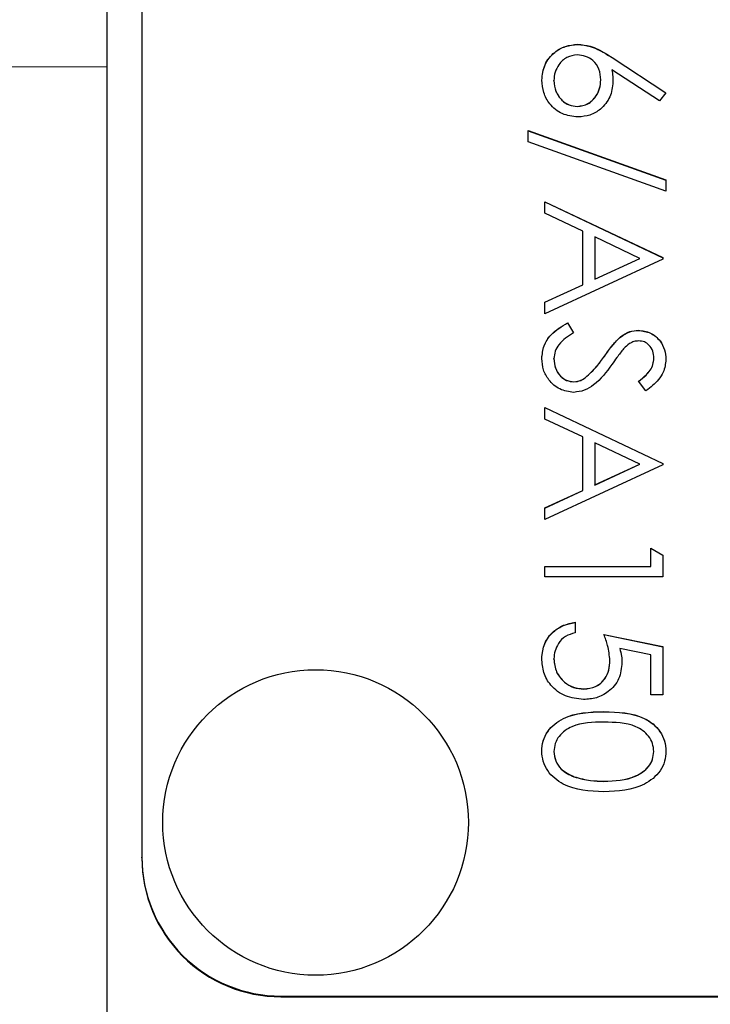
# Model space of a CAD drawing. Header units: millimetres. Extents: x 589 to 2891, y 103 to 1967.
# Tile 6 of 26: x 1381 to 1391, y 1043 to 1057. Entities that reach past the tile are written whole.
import ezdxf

# ---------------------------------------------------------------- set-up
doc = ezdxf.new("R2010")
doc.units = ezdxf.units.MM

msp = doc.modelspace()

# ---------------------------------------------------------------- linework, layer by layer
at = {"color": 7, "linetype": 'Continuous', "lineweight": 25}
for p, q in [((1382.438, 1056.108), (1382.438, 1103.119)), ((1382.938, 1100.713), (1382.938, 1044.726)), ((1389.212, 1056.43), (1389.212, 1056.432)), ((1389.706, 1056.242), (1390.482, 1055.735)), ((1389.706, 1056.24), (1389.706, 1056.242)), ((1389.706, 1056.24), (1390.48, 1055.733)), ((1382.438, 1056.108), (1375.937, 1056.094)), ((1382.438, 1042.126), (1382.438, 1056.108)), ((1390.389, 1055.617), (1389.702, 1056.066)), ((1389.702, 1056.064), (1389.702, 1056.066)), ((1388.869, 1055.907), (1388.869, 1055.909)), ((1389.544, 1055.92), (1389.544, 1055.922)), ((1390.482, 1055.735), (1390.389, 1055.617)), ((1389.206, 1055.536), (1389.206, 1055.539)), ((1388.498, 1055.19), (1390.482, 1054.479)), ((1388.498, 1055.029), (1388.498, 1055.19)), ((1388.498, 1055.188), (1390.482, 1054.477)), ((1390.482, 1054.318), (1388.498, 1055.029)), ((1390.482, 1054.479), (1390.482, 1054.318)), ((1388.738, 1054.166), (1390.438, 1053.36)), ((1388.738, 1053.999), (1388.738, 1054.166)), ((1388.738, 1054.164), (1390.438, 1053.357)), ((1389.283, 1053.741), (1388.738, 1053.999)), ((1389.283, 1052.97), (1389.283, 1053.741)), ((1389.457, 1053.658), (1389.457, 1053.051)), ((1390.107, 1053.35), (1389.457, 1053.658)), ((1390.438, 1053.338), (1388.738, 1052.553)), ((1389.457, 1053.051), (1390.107, 1053.35)), ((1389.457, 1053.049), (1390.107, 1053.348)), ((1390.107, 1053.348), (1390.107, 1053.35)), ((1390.438, 1053.36), (1390.438, 1053.338)), ((1389.457, 1053.049), (1389.457, 1053.051)), ((1388.738, 1052.719), (1389.283, 1052.97)), ((1388.738, 1052.717), (1389.283, 1052.968)), ((1389.283, 1052.968), (1389.283, 1052.97)), ((1388.738, 1052.553), (1388.738, 1052.719)), ((1389.066, 1052.423), (1389.152, 1052.279)), ((1389.066, 1052.42), (1389.066, 1052.423)), ((1389.066, 1052.42), (1389.152, 1052.277)), ((1390.085, 1052.312), (1390.085, 1052.314)), ((1389.826, 1052.217), (1389.826, 1052.219)), ((1388.869, 1051.904), (1388.869, 1051.906)), ((1389.595, 1051.938), (1389.595, 1051.94)), ((1390.307, 1051.91), (1390.307, 1051.912)), ((1389.157, 1051.571), (1389.157, 1051.573)), ((1389.324, 1051.632), (1389.324, 1051.634)), ((1390.194, 1051.442), (1390.089, 1051.58)), ((1388.738, 1051.202), (1390.438, 1050.396)), ((1388.738, 1051.036), (1388.738, 1051.202)), ((1388.738, 1051.2), (1390.438, 1050.394)), ((1389.283, 1050.778), (1388.738, 1051.036)), ((1389.283, 1050.007), (1389.283, 1050.778)), ((1390.107, 1050.387), (1389.457, 1050.695)), ((1389.457, 1050.695), (1389.457, 1050.087)), ((1390.438, 1050.374), (1388.738, 1049.59)), ((1389.457, 1050.087), (1390.107, 1050.387)), ((1389.457, 1050.085), (1390.107, 1050.385)), ((1390.107, 1050.385), (1390.107, 1050.387)), ((1390.438, 1050.396), (1390.438, 1050.374)), ((1389.457, 1050.085), (1389.457, 1050.087)), ((1388.738, 1049.756), (1389.283, 1050.007)), ((1388.738, 1049.754), (1389.283, 1050.005)), ((1389.283, 1050.005), (1389.283, 1050.007)), ((1388.738, 1049.59), (1388.738, 1049.756)), ((1390.264, 1048.914), (1390.264, 1049.176)), ((1390.264, 1049.176), (1390.438, 1049.076)), ((1390.264, 1049.174), (1390.438, 1049.074)), ((1390.438, 1049.076), (1390.438, 1048.762)), ((1388.738, 1048.914), (1390.264, 1048.914)), ((1388.738, 1048.762), (1388.738, 1048.914)), ((1388.738, 1048.912), (1390.264, 1048.912)), ((1390.264, 1048.912), (1390.264, 1048.914)), ((1390.438, 1048.762), (1388.738, 1048.762)), ((1389.174, 1048.108), (1389.174, 1047.956)), ((1389.588, 1047.934), (1390.438, 1047.76)), ((1389.588, 1047.932), (1390.438, 1047.757)), ((1390.438, 1047.76), (1390.438, 1047.062)), ((1390.264, 1047.64), (1389.816, 1047.732)), ((1389.816, 1047.73), (1389.816, 1047.732)), ((1390.264, 1047.062), (1390.264, 1047.64)), ((1388.869, 1047.579), (1388.869, 1047.581)), ((1389.675, 1047.557), (1389.675, 1047.559)), ((1389.3, 1047.147), (1389.3, 1047.15)), ((1390.438, 1047.062), (1390.264, 1047.062)), ((1389.587, 1046.82), (1389.587, 1046.823)), ((1388.869, 1046.247), (1388.869, 1046.249)), ((1390.307, 1046.247), (1390.307, 1046.249)), ((1389.161, 1045.883), (1389.161, 1045.885)), ((1389.588, 1045.818), (1389.588, 1045.82)), ((1382.938, 1044.715), (1382.938, 1044.726)), ((1384.938, 1042.726), (1396.538, 1042.726)), ((1384.938, 1042.715), (1384.938, 1042.726)), ((1384.938, 1042.715), (1400.938, 1042.715))]:
    msp.add_line(p, q, dxfattribs=at)
msp.add_circle((1385.438, 1045.226), 2.2, dxfattribs=at)
for centre in [(1384.938, 1044.726), (1384.938, 1044.715)]:
    msp.add_arc(centre, 2, 180.0067, 270.0067, dxfattribs=at)
for points, knots in [([(1388.694, 1055.917), (1388.703, 1055.993), (1388.722, 1056.145), (1388.86, 1056.317), (1389.033, 1056.414), (1389.152, 1056.426), (1389.212, 1056.432)], [0, 0, 0, 0, 0.27967, 0.559085, 0.779558, 1, 1, 1, 1]), ([(1388.694, 1055.915), (1388.703, 1055.991), (1388.722, 1056.143), (1388.86, 1056.315), (1389.033, 1056.412), (1389.152, 1056.424), (1389.212, 1056.43)], [0, 0, 0, 0, 0.2796696, 0.5590848, 0.7795576, 1, 1, 1, 1]), ([(1389.212, 1056.432), (1389.273, 1056.426), (1389.373, 1056.416), (1389.503, 1056.362), (1389.606, 1056.306), (1389.673, 1056.263), (1389.706, 1056.242)], [0, 0, 0, 0, 0.339374, 0.559486, 0.779731, 1, 1, 1, 1]), ([(1389.212, 1056.43), (1389.273, 1056.424), (1389.373, 1056.414), (1389.503, 1056.36), (1389.606, 1056.304), (1389.673, 1056.261), (1389.706, 1056.24)], [0, 0, 0, 0, 0.339374, 0.559486, 0.779731, 1, 1, 1, 1]), ([(1389.206, 1056.279), (1389.154, 1056.272), (1389.049, 1056.258), (1388.941, 1056.151), (1388.878, 1056.032), (1388.872, 1055.95), (1388.869, 1055.909)], [0, 0, 0, 0, 0.279059, 0.55882, 0.779303, 1, 1, 1, 1]), ([(1389.544, 1055.922), (1389.54, 1055.974), (1389.531, 1056.077), (1389.442, 1056.196), (1389.327, 1056.268), (1389.246, 1056.276), (1389.206, 1056.279)], [0, 0, 0, 0, 0.280127, 0.559515, 0.779719, 1, 1, 1, 1]), ([(1389.702, 1056.066), (1389.708, 1056.034), (1389.717, 1055.975), (1389.718, 1055.916), (1389.719, 1055.89)], [0, 0, 0, 0, 0.5599103, 1, 1, 1, 1]), ([(1389.702, 1056.064), (1389.708, 1056.031), (1389.717, 1055.973), (1389.718, 1055.914), (1389.719, 1055.888)], [0, 0, 0, 0, 0.55991, 1, 1, 1, 1]), ([(1389.215, 1055.386), (1389.137, 1055.395), (1388.982, 1055.412), (1388.809, 1055.557), (1388.712, 1055.734), (1388.7, 1055.856), (1388.694, 1055.917)], [0, 0, 0, 0, 0.279631, 0.55896, 0.779478, 1, 1, 1, 1]), ([(1388.869, 1055.909), (1388.874, 1055.857), (1388.884, 1055.752), (1388.972, 1055.631), (1389.083, 1055.551), (1389.165, 1055.543), (1389.206, 1055.539)], [0, 0, 0, 0, 0.280018, 0.559853, 0.779987, 1, 1, 1, 1]), ([(1388.869, 1055.907), (1388.874, 1055.855), (1388.884, 1055.75), (1388.972, 1055.629), (1389.083, 1055.549), (1389.165, 1055.541), (1389.206, 1055.536)], [0, 0, 0, 0, 0.280018, 0.559853, 0.779987, 1, 1, 1, 1]), ([(1389.206, 1055.539), (1389.259, 1055.546), (1389.366, 1055.562), (1389.473, 1055.674), (1389.535, 1055.797), (1389.541, 1055.88), (1389.544, 1055.922)], [0, 0, 0, 0, 0.278754, 0.558605, 0.779147, 1, 1, 1, 1]), ([(1389.206, 1055.536), (1389.259, 1055.544), (1389.366, 1055.56), (1389.473, 1055.671), (1389.535, 1055.794), (1389.541, 1055.878), (1389.544, 1055.92)], [0, 0, 0, 0, 0.278754, 0.558605, 0.779147, 1, 1, 1, 1]), ([(1389.719, 1055.89), (1389.71, 1055.816), (1389.693, 1055.667), (1389.557, 1055.501), (1389.391, 1055.401), (1389.274, 1055.391), (1389.215, 1055.386)], [0, 0, 0, 0, 0.279638, 0.559326, 0.779527, 1, 1, 1, 1]), ([(1388.694, 1051.906), (1388.701, 1051.969), (1388.713, 1052.094), (1388.841, 1052.288), (1388.981, 1052.372), (1389.066, 1052.423)], [0, 0, 0, 0, 0.27988, 0.559666, 1, 1, 1, 1]), ([(1388.694, 1051.904), (1388.701, 1051.967), (1388.713, 1052.092), (1388.841, 1052.286), (1388.981, 1052.369), (1389.066, 1052.42)], [0, 0, 0, 0, 0.27988, 0.559666, 1, 1, 1, 1]), ([(1389.826, 1052.219), (1389.87, 1052.249), (1389.949, 1052.302), (1390.043, 1052.31), (1390.085, 1052.314)], [0, 0, 0, 0, 0.55984, 1, 1, 1, 1]), ([(1389.826, 1052.217), (1389.87, 1052.246), (1389.949, 1052.3), (1390.043, 1052.308), (1390.085, 1052.312)], [0, 0, 0, 0, 0.55984, 1, 1, 1, 1]), ([(1390.085, 1052.314), (1390.145, 1052.306), (1390.266, 1052.292), (1390.397, 1052.176), (1390.469, 1052.037), (1390.478, 1051.942), (1390.482, 1051.895)], [0, 0, 0, 0, 0.279553, 0.558798, 0.779378, 1, 1, 1, 1]), ([(1390.085, 1052.312), (1390.145, 1052.304), (1390.266, 1052.289), (1390.397, 1052.173), (1390.469, 1052.035), (1390.478, 1051.94), (1390.482, 1051.893)], [0, 0, 0, 0, 0.279553, 0.558798, 0.779378, 1, 1, 1, 1]), ([(1389.152, 1052.279), (1389.074, 1052.228), (1388.966, 1052.158), (1388.88, 1052.014), (1388.872, 1051.942), (1388.869, 1051.906)], [0, 0, 0, 0, 0.559321, 0.779782, 1, 1, 1, 1]), ([(1389.595, 1051.94), (1389.634, 1051.996), (1389.704, 1052.094), (1389.789, 1052.181), (1389.826, 1052.219)], [0, 0, 0, 0, 0.560413, 1, 1, 1, 1]), ([(1389.595, 1051.938), (1389.634, 1051.993), (1389.704, 1052.092), (1389.789, 1052.179), (1389.826, 1052.217)], [0, 0, 0, 0, 0.560413, 1, 1, 1, 1]), ([(1390.092, 1052.161), (1390.068, 1052.159), (1390.021, 1052.155), (1389.943, 1052.118), (1389.899, 1052.075), (1389.872, 1052.049)], [0, 0, 0, 0, 0.279946, 0.559774, 1, 1, 1, 1]), ([(1390.307, 1051.912), (1390.305, 1051.946), (1390.299, 1052.015), (1390.246, 1052.098), (1390.173, 1052.153), (1390.119, 1052.158), (1390.092, 1052.161)], [0, 0, 0, 0, 0.280274, 0.559931, 0.77992, 1, 1, 1, 1]), ([(1389.872, 1052.049), (1389.84, 1052.007), (1389.782, 1051.932), (1389.727, 1051.855), (1389.703, 1051.821)], [0, 0, 0, 0, 0.559906, 1, 1, 1, 1]), ([(1389.154, 1051.42), (1389.085, 1051.43), (1388.946, 1051.449), (1388.798, 1051.585), (1388.708, 1051.742), (1388.699, 1051.851), (1388.694, 1051.906)], [0, 0, 0, 0, 0.279183, 0.559085, 0.779446, 1, 1, 1, 1]), ([(1388.869, 1051.906), (1388.873, 1051.86), (1388.882, 1051.769), (1388.951, 1051.657), (1389.049, 1051.586), (1389.121, 1051.577), (1389.157, 1051.573)], [0, 0, 0, 0, 0.2802764, 0.5601478, 0.7801531, 1, 1, 1, 1]), ([(1388.869, 1051.904), (1388.873, 1051.858), (1388.882, 1051.767), (1388.951, 1051.655), (1389.049, 1051.584), (1389.121, 1051.575), (1389.157, 1051.571)], [0, 0, 0, 0, 0.2802764, 0.5601478, 0.7801531, 1, 1, 1, 1]), ([(1389.324, 1051.634), (1389.38, 1051.686), (1389.48, 1051.78), (1389.56, 1051.891), (1389.595, 1051.94)], [0, 0, 0, 0, 0.559496, 1, 1, 1, 1]), ([(1389.324, 1051.632), (1389.38, 1051.684), (1389.48, 1051.778), (1389.56, 1051.889), (1389.595, 1051.938)], [0, 0, 0, 0, 0.559496, 1, 1, 1, 1]), ([(1390.089, 1051.58), (1390.126, 1051.609), (1390.186, 1051.658), (1390.259, 1051.737), (1390.3, 1051.821), (1390.305, 1051.882), (1390.307, 1051.912)], [0, 0, 0, 0, 0.340409, 0.560482, 0.78018, 1, 1, 1, 1]), ([(1390.089, 1051.578), (1390.126, 1051.607), (1390.186, 1051.656), (1390.259, 1051.735), (1390.3, 1051.819), (1390.305, 1051.879), (1390.307, 1051.91)], [0, 0, 0, 0, 0.340409, 0.560482, 0.78018, 1, 1, 1, 1]), ([(1390.482, 1051.895), (1390.474, 1051.831), (1390.462, 1051.726), (1390.38, 1051.603), (1390.292, 1051.516), (1390.227, 1051.467), (1390.194, 1051.442)], [0, 0, 0, 0, 0.338729, 0.558835, 0.779344, 1, 1, 1, 1]), ([(1389.703, 1051.821), (1389.624, 1051.714), (1389.514, 1051.566), (1389.31, 1051.439), (1389.206, 1051.427), (1389.154, 1051.42)], [0, 0, 0, 0, 0.560115, 0.780284, 1, 1, 1, 1]), ([(1389.157, 1051.573), (1389.191, 1051.577), (1389.251, 1051.584), (1389.302, 1051.619), (1389.324, 1051.634)], [0, 0, 0, 0, 0.55899, 1, 1, 1, 1]), ([(1389.157, 1051.571), (1389.191, 1051.575), (1389.251, 1051.582), (1389.302, 1051.617), (1389.324, 1051.632)], [0, 0, 0, 0, 0.55899, 1, 1, 1, 1]), ([(1388.694, 1047.59), (1388.702, 1047.663), (1388.717, 1047.808), (1388.847, 1047.973), (1389.005, 1048.075), (1389.118, 1048.097), (1389.174, 1048.108)], [0, 0, 0, 0, 0.279625, 0.559019, 0.77938, 1, 1, 1, 1]), ([(1388.694, 1047.588), (1388.702, 1047.66), (1388.717, 1047.806), (1388.847, 1047.971), (1389.005, 1048.073), (1389.118, 1048.095), (1389.174, 1048.106)], [0, 0, 0, 0, 0.279625, 0.559019, 0.77938, 1, 1, 1, 1]), ([(1389.174, 1047.956), (1389.126, 1047.943), (1389.03, 1047.916), (1388.933, 1047.813), (1388.879, 1047.697), (1388.872, 1047.62), (1388.869, 1047.581)], [0, 0, 0, 0, 0.28005, 0.559166, 0.779583, 1, 1, 1, 1]), ([(1389.675, 1047.559), (1389.668, 1047.631), (1389.654, 1047.76), (1389.608, 1047.881), (1389.588, 1047.934)], [0, 0, 0, 0, 0.559416, 1, 1, 1, 1]), ([(1389.816, 1047.732), (1389.827, 1047.695), (1389.845, 1047.63), (1389.848, 1047.562), (1389.849, 1047.532)], [0, 0, 0, 0, 0.560064, 1, 1, 1, 1]), ([(1389.816, 1047.73), (1389.827, 1047.693), (1389.845, 1047.627), (1389.848, 1047.56), (1389.849, 1047.53)], [0, 0, 0, 0, 0.560064, 1, 1, 1, 1]), ([(1389.293, 1046.997), (1389.205, 1047.007), (1389.029, 1047.027), (1388.824, 1047.18), (1388.71, 1047.381), (1388.7, 1047.52), (1388.694, 1047.59)], [0, 0, 0, 0, 0.279864, 0.559271, 0.779424, 1, 1, 1, 1]), ([(1388.869, 1047.581), (1388.876, 1047.517), (1388.891, 1047.39), (1389.007, 1047.248), (1389.15, 1047.162), (1389.25, 1047.154), (1389.3, 1047.15)], [0, 0, 0, 0, 0.279617, 0.559357, 0.779559, 1, 1, 1, 1]), ([(1388.869, 1047.579), (1388.876, 1047.515), (1388.891, 1047.388), (1389.007, 1047.246), (1389.15, 1047.159), (1389.25, 1047.151), (1389.3, 1047.147)], [0, 0, 0, 0, 0.279617, 0.559357, 0.779559, 1, 1, 1, 1]), ([(1389.849, 1047.532), (1389.841, 1047.451), (1389.824, 1047.288), (1389.671, 1047.109), (1389.484, 1047.01), (1389.357, 1047.001), (1389.293, 1046.997)], [0, 0, 0, 0, 0.279688, 0.559025, 0.779292, 1, 1, 1, 1]), ([(1389.3, 1047.15), (1389.359, 1047.156), (1389.476, 1047.168), (1389.604, 1047.283), (1389.667, 1047.421), (1389.672, 1047.513), (1389.675, 1047.559)], [0, 0, 0, 0, 0.279539, 0.5586168, 0.7790473, 1, 1, 1, 1]), ([(1389.3, 1047.147), (1389.359, 1047.154), (1389.476, 1047.166), (1389.604, 1047.281), (1389.667, 1047.419), (1389.672, 1047.511), (1389.675, 1047.557)], [0, 0, 0, 0, 0.279539, 0.558617, 0.779047, 1, 1, 1, 1]), ([(1388.694, 1046.254), (1388.698, 1046.304), (1388.706, 1046.403), (1388.795, 1046.584), (1389.081, 1046.807), (1389.385, 1046.816), (1389.587, 1046.823)], [0, 0, 0, 0, 0.125551, 0.25109, 0.50025, 1, 1, 1, 1]), ([(1388.694, 1046.252), (1388.698, 1046.302), (1388.706, 1046.401), (1388.795, 1046.582), (1389.081, 1046.805), (1389.385, 1046.814), (1389.587, 1046.82)], [0, 0, 0, 0, 0.125551, 0.25109, 0.50025, 1, 1, 1, 1]), ([(1389.587, 1046.823), (1389.79, 1046.816), (1390.044, 1046.808), (1390.3, 1046.649), (1390.401, 1046.539), (1390.469, 1046.403), (1390.478, 1046.304), (1390.482, 1046.254)], [0, 0, 0, 0, 0.498702, 0.624177, 0.749467, 0.874745, 1, 1, 1, 1]), ([(1389.587, 1046.82), (1389.79, 1046.814), (1390.044, 1046.806), (1390.3, 1046.647), (1390.401, 1046.537), (1390.469, 1046.401), (1390.478, 1046.302), (1390.482, 1046.252)], [0, 0, 0, 0, 0.498702, 0.624177, 0.749467, 0.874745, 1, 1, 1, 1]), ([(1389.588, 1046.67), (1389.429, 1046.669), (1389.191, 1046.667), (1388.959, 1046.504), (1388.881, 1046.366), (1388.873, 1046.288), (1388.869, 1046.249)], [0, 0, 0, 0, 0.500291, 0.749086, 0.874606, 1, 1, 1, 1]), ([(1390.307, 1046.249), (1390.303, 1046.288), (1390.296, 1046.366), (1390.236, 1046.47), (1390.152, 1046.552), (1389.945, 1046.665), (1389.747, 1046.668), (1389.588, 1046.67)], [0, 0, 0, 0, 0.125139, 0.250418, 0.375519, 0.500847, 1, 1, 1, 1]), ([(1389.587, 1045.668), (1389.383, 1045.677), (1389.077, 1045.692), (1388.796, 1045.923), (1388.707, 1046.104), (1388.698, 1046.204), (1388.694, 1046.254)], [0, 0, 0, 0, 0.4994065, 0.7487427, 0.8743724, 1, 1, 1, 1]), ([(1388.869, 1046.249), (1388.875, 1046.203), (1388.886, 1046.11), (1388.983, 1045.967), (1389.093, 1045.916), (1389.161, 1045.885)], [0, 0, 0, 0, 0.280257, 0.560781, 1, 1, 1, 1]), ([(1388.869, 1046.247), (1388.875, 1046.201), (1388.886, 1046.108), (1388.983, 1045.964), (1389.093, 1045.914), (1389.161, 1045.883)], [0, 0, 0, 0, 0.280257, 0.560781, 1, 1, 1, 1]), ([(1390.482, 1046.254), (1390.478, 1046.204), (1390.47, 1046.104), (1390.381, 1045.922), (1390.097, 1045.692), (1389.791, 1045.678), (1389.587, 1045.668)], [0, 0, 0, 0, 0.1256, 0.251197, 0.500581, 1, 1, 1, 1]), ([(1389.588, 1045.82), (1389.746, 1045.827), (1389.982, 1045.836), (1390.216, 1045.995), (1390.295, 1046.133), (1390.303, 1046.21), (1390.307, 1046.249)], [0, 0, 0, 0, 0.500072, 0.749021, 0.874598, 1, 1, 1, 1]), ([(1389.588, 1045.818), (1389.746, 1045.824), (1389.982, 1045.834), (1390.216, 1045.993), (1390.295, 1046.13), (1390.303, 1046.208), (1390.307, 1046.247)], [0, 0, 0, 0, 0.500072, 0.749021, 0.874598, 1, 1, 1, 1]), ([(1389.161, 1045.885), (1389.239, 1045.863), (1389.379, 1045.824), (1389.524, 1045.822), (1389.588, 1045.82)], [0, 0, 0, 0, 0.559599, 1, 1, 1, 1]), ([(1389.161, 1045.883), (1389.239, 1045.861), (1389.379, 1045.822), (1389.524, 1045.819), (1389.588, 1045.818)], [0, 0, 0, 0, 0.5595988, 1, 1, 1, 1])]:
    msp.add_open_spline(points, degree=3, knots=knots, dxfattribs=at)

doc.saveas('drawing.dxf')
